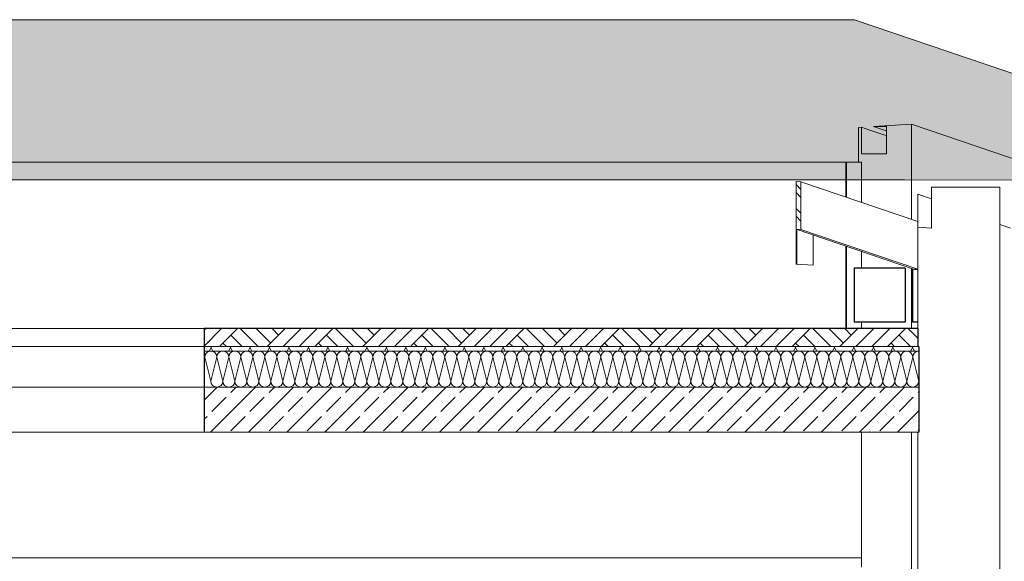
# Model space of a CAD drawing. Header units: metres. Extents: x -80 to 1923, y -189 to 69.
# Tile 251 of 256: x 1864.38 to 1868.76, y -182.23 to -179.82. Entities that reach past the tile are written whole.
import ezdxf

# ---------------------------------------------------------------- set-up
doc = ezdxf.new("R2010")
doc.units = ezdxf.units.M
doc.header["$MEASUREMENT"] = 0
for name, color, linetype in [('10 Wand außen', 7, 'Continuous'), ('Abbruch_30 Dach', 7, 'Continuous'), ('Neubau_0', 7, 'Continuous'), ('Neubau_00 Schraffuren', 7, 'Continuous'), ('Neubau_10 Wand außen', 7, 'Continuous'), ('Neubau_30 Dach', 7, 'Continuous')]:
    doc.layers.add(name, color=color, linetype=linetype)
doc.linetypes.add('Gras', pattern='A,0,[6,995_ARC_250 PAU_GR+SC_2607011.Shx,S=0.007937,R=0,X=0,Y=0.039752],-1,0', length=1)

# ---------------------------------------------------------------- blocks, each defined once
blk = doc.blocks.new('*X727', base_point=(1852.8019, -185.2541))
at = {"layer": 'Neubau_30 Dach', "color": 8, "linetype": 'Continuous', "lineweight": 18}
for p, q in [((1865.1987, -181.3336), (1865.2019, -181.3208)), ((1865.2286, -181.4274), (1865.2019, -181.3208)), ((1865.2286, -181.4274), (1865.2553, -181.3208)), ((1865.2819, -181.4274), (1865.2553, -181.3208)), ((1865.2819, -181.4274), (1865.3086, -181.3208)), ((1865.3353, -181.4274), (1865.3086, -181.3208)), ((1865.3353, -181.4274), (1865.3619, -181.3208)), ((1865.3886, -181.4274), (1865.3619, -181.3208)), ((1865.3886, -181.4274), (1865.4153, -181.3208)), ((1865.4419, -181.4274), (1865.4153, -181.3208)), ((1865.4419, -181.4274), (1865.4686, -181.3208)), ((1865.4953, -181.4274), (1865.4686, -181.3208)), ((1865.4953, -181.4274), (1865.5219, -181.3208)), ((1865.5486, -181.4274), (1865.5219, -181.3208)), ((1865.5486, -181.4274), (1865.5753, -181.3208)), ((1865.6019, -181.4274), (1865.5753, -181.3208)), ((1865.6019, -181.4274), (1865.6286, -181.3208)), ((1865.6553, -181.4274), (1865.6286, -181.3208)), ((1865.6553, -181.4274), (1865.6819, -181.3208)), ((1865.7086, -181.4274), (1865.6819, -181.3208)), ((1865.7086, -181.4274), (1865.7353, -181.3208)), ((1865.7619, -181.4274), (1865.7353, -181.3208)), ((1865.7619, -181.4274), (1865.7886, -181.3208)), ((1865.8153, -181.4274), (1865.7886, -181.3208)), ((1865.8153, -181.4274), (1865.8419, -181.3208)), ((1865.8686, -181.4274), (1865.8419, -181.3208)), ((1865.8686, -181.4274), (1865.8953, -181.3208)), ((1865.9219, -181.4274), (1865.8953, -181.3208)), ((1865.9219, -181.4274), (1865.9486, -181.3208)), ((1865.9753, -181.4274), (1865.9486, -181.3208)), ((1865.9753, -181.4274), (1866.0019, -181.3208)), ((1866.0286, -181.4274), (1866.0019, -181.3208)), ((1866.0286, -181.4274), (1866.0553, -181.3208)), ((1866.0819, -181.4274), (1866.0553, -181.3208)), ((1866.0819, -181.4274), (1866.1086, -181.3208)), ((1866.1353, -181.4274), (1866.1086, -181.3208)), ((1866.1353, -181.4274), (1866.1619, -181.3208)), ((1866.1886, -181.4274), (1866.1619, -181.3208)), ((1866.1886, -181.4274), (1866.2153, -181.3208)), ((1866.2419, -181.4274), (1866.2153, -181.3208)), ((1866.2419, -181.4274), (1866.2686, -181.3208)), ((1866.2953, -181.4274), (1866.2686, -181.3208)), ((1866.2953, -181.4274), (1866.3219, -181.3208)), ((1866.3486, -181.4274), (1866.3219, -181.3208)), ((1866.3486, -181.4274), (1866.3753, -181.3208)), ((1866.4019, -181.4274), (1866.3753, -181.3208)), ((1866.4019, -181.4274), (1866.4286, -181.3208)), ((1866.4553, -181.4274), (1866.4286, -181.3208)), ((1866.4553, -181.4274), (1866.4819, -181.3208)), ((1866.5086, -181.4274), (1866.4819, -181.3208)), ((1866.5086, -181.4274), (1866.5353, -181.3208)), ((1866.5619, -181.4274), (1866.5353, -181.3208)), ((1866.5619, -181.4274), (1866.5886, -181.3208)), ((1866.6153, -181.4274), (1866.5886, -181.3208)), ((1866.6153, -181.4274), (1866.6419, -181.3208)), ((1866.6686, -181.4274), (1866.6419, -181.3208)), ((1866.6686, -181.4274), (1866.6953, -181.3208)), ((1866.7219, -181.4274), (1866.6953, -181.3208)), ((1866.7219, -181.4274), (1866.7486, -181.3208)), ((1866.7753, -181.4274), (1866.7486, -181.3208)), ((1866.7753, -181.4274), (1866.8019, -181.3208)), ((1866.8286, -181.4274), (1866.8019, -181.3208)), ((1866.8286, -181.4274), (1866.8553, -181.3208)), ((1866.8819, -181.4274), (1866.8553, -181.3208)), ((1866.8819, -181.4274), (1866.9086, -181.3208)), ((1866.9353, -181.4274), (1866.9086, -181.3208)), ((1866.9353, -181.4274), (1866.9619, -181.3208)), ((1866.9886, -181.4274), (1866.9619, -181.3208)), ((1866.9886, -181.4274), (1867.0153, -181.3208)), ((1867.0419, -181.4274), (1867.0153, -181.3208)), ((1867.0419, -181.4274), (1867.0686, -181.3208)), ((1867.0953, -181.4274), (1867.0686, -181.3208)), ((1867.0953, -181.4274), (1867.1219, -181.3208)), ((1867.1486, -181.4274), (1867.1219, -181.3208)), ((1867.1486, -181.4274), (1867.1753, -181.3208)), ((1867.2019, -181.4274), (1867.1753, -181.3208)), ((1867.2019, -181.4274), (1867.2286, -181.3208)), ((1867.2553, -181.4274), (1867.2286, -181.3208)), ((1867.2553, -181.4274), (1867.2819, -181.3208)), ((1867.3086, -181.4274), (1867.2819, -181.3208)), ((1867.3086, -181.4274), (1867.3353, -181.3208)), ((1867.3619, -181.4274), (1867.3353, -181.3208)), ((1867.3619, -181.4274), (1867.3886, -181.3208)), ((1867.4153, -181.4274), (1867.3886, -181.3208)), ((1867.4153, -181.4274), (1867.4419, -181.3208)), ((1867.4686, -181.4274), (1867.4419, -181.3208)), ((1867.4686, -181.4274), (1867.4953, -181.3208)), ((1867.5219, -181.4274), (1867.4953, -181.3208)), ((1867.5219, -181.4274), (1867.5486, -181.3208)), ((1867.5753, -181.4274), (1867.5486, -181.3208)), ((1867.5753, -181.4274), (1867.6019, -181.3208)), ((1867.6286, -181.4274), (1867.6019, -181.3208)), ((1867.6286, -181.4274), (1867.6553, -181.3208)), ((1867.6819, -181.4274), (1867.6553, -181.3208)), ((1867.6819, -181.4274), (1867.7086, -181.3208)), ((1867.7353, -181.4274), (1867.7086, -181.3208)), ((1867.7353, -181.4274), (1867.7619, -181.3208)), ((1867.7886, -181.4274), (1867.7619, -181.3208)), ((1867.7886, -181.4274), (1867.8153, -181.3208)), ((1867.8419, -181.4274), (1867.8153, -181.3208)), ((1867.8419, -181.4274), (1867.8686, -181.3208)), ((1867.8953, -181.4274), (1867.8686, -181.3208)), ((1867.8953, -181.4274), (1867.9219, -181.3208)), ((1867.9486, -181.4274), (1867.9219, -181.3208)), ((1867.9486, -181.4274), (1867.9753, -181.3208)), ((1868.0019, -181.4274), (1867.9753, -181.3208)), ((1868.0019, -181.4274), (1868.0286, -181.3208)), ((1868.0553, -181.4274), (1868.0286, -181.3208)), ((1868.0553, -181.4274), (1868.0819, -181.3208)), ((1868.1086, -181.4274), (1868.0819, -181.3208)), ((1868.1086, -181.4274), (1868.1353, -181.3208)), ((1868.1619, -181.4274), (1868.1353, -181.3208)), ((1868.1619, -181.4274), (1868.1886, -181.3208)), ((1868.2153, -181.4274), (1868.1886, -181.3208)), ((1868.2153, -181.4274), (1868.2419, -181.3208)), ((1868.2686, -181.4274), (1868.2419, -181.3208)), ((1868.2686, -181.4274), (1868.2953, -181.3208)), ((1868.3219, -181.4274), (1868.2953, -181.3208)), ((1868.3219, -181.4274), (1868.3486, -181.3208)), ((1868.3753, -181.4274), (1868.3486, -181.3208)), ((1868.3753, -181.4274), (1868.3761, -181.424))]:
    blk.add_line(p, q, dxfattribs=at)
for centre, start, end in [((1865.1753, -181.3208), 0, 28.3705), ((1865.2286, -181.3208), 90, 180), ((1865.2286, -181.3208), 0, 90), ((1865.2819, -181.3208), 90, 180), ((1865.2819, -181.3208), 0, 90), ((1865.3353, -181.3208), 90, 180), ((1865.3353, -181.3208), 0, 90), ((1865.3886, -181.3208), 90, 180), ((1865.3886, -181.3208), 0, 90), ((1865.4419, -181.3208), 90, 180), ((1865.4419, -181.3208), 0, 90), ((1865.4953, -181.3208), 90, 180), ((1865.4953, -181.3208), 0, 90), ((1865.5486, -181.3208), 90, 180), ((1865.5486, -181.3208), 0, 90), ((1865.6019, -181.3208), 90, 180), ((1865.6019, -181.3208), 0, 90), ((1865.6553, -181.3208), 90, 180), ((1865.6553, -181.3208), 0, 90), ((1865.7086, -181.3208), 90, 180), ((1865.7086, -181.3208), 0, 90), ((1865.7619, -181.3208), 90, 180), ((1865.7619, -181.3208), 0, 90), ((1865.8153, -181.3208), 90, 180), ((1865.8153, -181.3208), 0, 90), ((1865.8686, -181.3208), 90, 180), ((1865.8686, -181.3208), 0, 90), ((1865.9219, -181.3208), 90, 180), ((1865.9219, -181.3208), 0, 90), ((1865.9753, -181.3208), 90, 180), ((1865.9753, -181.3208), 0, 90), ((1866.0286, -181.3208), 90, 180), ((1866.0286, -181.3208), 0, 90), ((1866.0819, -181.3208), 90, 180), ((1866.0819, -181.3208), 0, 90), ((1866.1353, -181.3208), 90, 180), ((1866.1353, -181.3208), 0, 90), ((1866.1886, -181.3208), 90, 180), ((1866.1886, -181.3208), 0, 90), ((1866.2419, -181.3208), 90, 180), ((1866.2419, -181.3208), 0, 90), ((1866.2953, -181.3208), 90, 180), ((1866.2953, -181.3208), 0, 90), ((1866.3486, -181.3208), 90, 180), ((1866.3486, -181.3208), 0, 90), ((1866.4019, -181.3208), 90, 180), ((1866.4019, -181.3208), 0, 90), ((1866.4553, -181.3208), 90, 180), ((1866.4553, -181.3208), 0, 90), ((1866.5086, -181.3208), 90, 180), ((1866.5086, -181.3208), 0, 90), ((1866.5619, -181.3208), 90, 180), ((1866.5619, -181.3208), 0, 90), ((1866.6153, -181.3208), 90, 180), ((1866.6153, -181.3208), 0, 90), ((1866.6686, -181.3208), 90, 180), ((1866.6686, -181.3208), 0, 90), ((1866.7219, -181.3208), 90, 180), ((1866.7219, -181.3208), 0, 90), ((1866.7753, -181.3208), 90, 180), ((1866.7753, -181.3208), 0, 90), ((1866.8286, -181.3208), 90, 180), ((1866.8286, -181.3208), 0, 90), ((1866.8819, -181.3208), 90, 180), ((1866.8819, -181.3208), 0, 90), ((1866.9353, -181.3208), 90, 180), ((1866.9353, -181.3208), 0, 90), ((1866.9886, -181.3208), 90, 180), ((1866.9886, -181.3208), 0, 90), ((1867.0419, -181.3208), 90, 180), ((1867.0419, -181.3208), 0, 90), ((1867.0953, -181.3208), 90, 180), ((1867.0953, -181.3208), 0, 90), ((1867.1486, -181.3208), 90, 180), ((1867.1486, -181.3208), 0, 90), ((1867.2019, -181.3208), 90, 180), ((1867.2019, -181.3208), 0, 90), ((1867.2553, -181.3208), 90, 180), ((1867.2553, -181.3208), 0, 90), ((1867.3086, -181.3208), 90, 180), ((1867.3086, -181.3208), 0, 90), ((1867.3619, -181.3208), 90, 180), ((1867.3619, -181.3208), 0, 90), ((1867.4153, -181.3208), 90, 180), ((1867.4153, -181.3208), 0, 90), ((1867.4686, -181.3208), 90, 180), ((1867.4686, -181.3208), 0, 90), ((1867.5219, -181.3208), 90, 180), ((1867.5219, -181.3208), 0, 90), ((1867.5753, -181.3208), 90, 180), ((1867.5753, -181.3208), 0, 90), ((1867.6286, -181.3208), 90, 180), ((1867.6286, -181.3208), 0, 90), ((1867.6819, -181.3208), 90, 180), ((1867.6819, -181.3208), 0, 90), ((1867.7353, -181.3208), 90, 180), ((1867.7353, -181.3208), 0, 90), ((1867.7886, -181.3208), 90, 180), ((1867.7886, -181.3208), 0, 90), ((1867.8419, -181.3208), 90, 180), ((1867.8419, -181.3208), 0, 90), ((1867.8953, -181.3208), 90, 180), ((1867.8953, -181.3208), 0, 90), ((1867.9486, -181.3208), 90, 180), ((1867.9486, -181.3208), 0, 90), ((1868.0019, -181.3208), 90, 180), ((1868.0019, -181.3208), 0, 90), ((1868.0553, -181.3208), 90, 180), ((1868.0553, -181.3208), 0, 90), ((1868.1086, -181.3208), 90, 180), ((1868.1086, -181.3208), 0, 90), ((1868.1619, -181.3208), 90, 180), ((1868.1619, -181.3208), 0, 90), ((1868.2153, -181.3208), 90, 180), ((1868.2153, -181.3208), 0, 90), ((1868.2686, -181.3208), 90, 180), ((1868.2686, -181.3208), 0, 90), ((1868.3219, -181.3208), 90, 180), ((1868.3219, -181.3208), 0, 90), ((1868.3753, -181.3208), 90, 180), ((1868.3753, -181.3208), 88.1711, 90), ((1865.2019, -181.4274), 263.1018, 270), ((1865.2553, -181.4274), 180, 270), ((1865.2553, -181.4274), 270, 0), ((1865.3086, -181.4274), 180, 270), ((1865.3086, -181.4274), 270, 0), ((1865.3619, -181.4274), 180, 270), ((1865.3619, -181.4274), 270, 0), ((1865.4153, -181.4274), 180, 270), ((1865.4153, -181.4274), 270, 0), ((1865.4686, -181.4274), 180, 270), ((1865.4686, -181.4274), 270, 0), ((1865.5219, -181.4274), 180, 270), ((1865.5219, -181.4274), 270, 0), ((1865.5753, -181.4274), 180, 270), ((1865.5753, -181.4274), 270, 0), ((1865.6286, -181.4274), 180, 270), ((1865.6286, -181.4274), 270, 0), ((1865.6819, -181.4274), 180, 270), ((1865.6819, -181.4274), 270, 0), ((1865.7353, -181.4274), 180, 270), ((1865.7353, -181.4274), 270, 0), ((1865.7886, -181.4274), 180, 270), ((1865.7886, -181.4274), 270, 0), ((1865.8419, -181.4274), 180, 270), ((1865.8419, -181.4274), 270, 0), ((1865.8953, -181.4274), 180, 270), ((1865.8953, -181.4274), 270, 0), ((1865.9486, -181.4274), 180, 270), ((1865.9486, -181.4274), 270, 0), ((1866.0019, -181.4274), 180, 270), ((1866.0019, -181.4274), 270, 0), ((1866.0553, -181.4274), 180, 270), ((1866.0553, -181.4274), 270, 0), ((1866.1086, -181.4274), 180, 270), ((1866.1086, -181.4274), 270, 0), ((1866.1619, -181.4274), 180, 270), ((1866.1619, -181.4274), 270, 0), ((1866.2153, -181.4274), 180, 270), ((1866.2153, -181.4274), 270, 0), ((1866.2686, -181.4274), 180, 270), ((1866.2686, -181.4274), 270, 0), ((1866.3219, -181.4274), 180, 270), ((1866.3219, -181.4274), 270, 0), ((1866.3753, -181.4274), 180, 270), ((1866.3753, -181.4274), 270, 0), ((1866.4286, -181.4274), 180, 270), ((1866.4286, -181.4274), 270, 0), ((1866.4819, -181.4274), 180, 270), ((1866.4819, -181.4274), 270, 0), ((1866.5353, -181.4274), 180, 270), ((1866.5353, -181.4274), 270, 0), ((1866.5886, -181.4274), 180, 270), ((1866.5886, -181.4274), 270, 0), ((1866.6419, -181.4274), 180, 270), ((1866.6419, -181.4274), 270, 0), ((1866.6953, -181.4274), 180, 270), ((1866.6953, -181.4274), 270, 0), ((1866.7486, -181.4274), 180, 270), ((1866.7486, -181.4274), 270, 0), ((1866.8019, -181.4274), 180, 270), ((1866.8019, -181.4274), 270, 0), ((1866.8553, -181.4274), 180, 270), ((1866.8553, -181.4274), 270, 0), ((1866.9086, -181.4274), 180, 270), ((1866.9086, -181.4274), 270, 0), ((1866.9619, -181.4274), 180, 270), ((1866.9619, -181.4274), 270, 0), ((1867.0153, -181.4274), 180, 270), ((1867.0153, -181.4274), 270, 0), ((1867.0686, -181.4274), 180, 270), ((1867.0686, -181.4274), 270, 0), ((1867.1219, -181.4274), 180, 270), ((1867.1219, -181.4274), 270, 0), ((1867.1753, -181.4274), 180, 270), ((1867.1753, -181.4274), 270, 0), ((1867.2286, -181.4274), 180, 270), ((1867.2286, -181.4274), 270, 0), ((1867.2819, -181.4274), 180, 270), ((1867.2819, -181.4274), 270, 0), ((1867.3353, -181.4274), 180, 270), ((1867.3353, -181.4274), 270, 0), ((1867.3886, -181.4274), 180, 270), ((1867.3886, -181.4274), 270, 0), ((1867.4419, -181.4274), 180, 270), ((1867.4419, -181.4274), 270, 0), ((1867.4953, -181.4274), 180, 270), ((1867.4953, -181.4274), 270, 0), ((1867.5486, -181.4274), 180, 270), ((1867.5486, -181.4274), 270, 0), ((1867.6019, -181.4274), 180, 270), ((1867.6019, -181.4274), 270, 0), ((1867.6553, -181.4274), 180, 270), ((1867.6553, -181.4274), 270, 0), ((1867.7086, -181.4274), 180, 270), ((1867.7086, -181.4274), 270, 0), ((1867.7619, -181.4274), 180, 270), ((1867.7619, -181.4274), 270, 0), ((1867.8153, -181.4274), 180, 270), ((1867.8153, -181.4274), 270, 0), ((1867.8686, -181.4274), 180, 270), ((1867.8686, -181.4274), 270, 0), ((1867.9219, -181.4274), 180, 270), ((1867.9219, -181.4274), 270, 0), ((1867.9753, -181.4274), 180, 270), ((1867.9753, -181.4274), 270, 0), ((1868.0286, -181.4274), 180, 270), ((1868.0286, -181.4274), 270, 0), ((1868.0819, -181.4274), 180, 270), ((1868.0819, -181.4274), 270, 0), ((1868.1353, -181.4274), 180, 270), ((1868.1353, -181.4274), 270, 0), ((1868.1886, -181.4274), 180, 270), ((1868.1886, -181.4274), 270, 0), ((1868.2419, -181.4274), 180, 270), ((1868.2419, -181.4274), 270, 0), ((1868.2953, -181.4274), 180, 270), ((1868.2953, -181.4274), 270, 0), ((1868.3486, -181.4274), 180, 270), ((1868.3486, -181.4274), 270, 0), ((1868.4019, -181.4274), 180, 194.5244)]:
    blk.add_arc(centre, 0.0267, start, end, dxfattribs=at)

msp = doc.modelspace()

# ---------------------------------------------------------------- hatches: boundary and pattern name
at = {"layer": 'Abbruch_30 Dach', "linetype": 'Continuous', "lineweight": 0, "true_color": 0x000000}
h = msp.add_hatch(dxfattribs=at)
h.set_pattern_fill('Metall_Stahl_0003', color=18, style=0, pattern_type=2)
h.set_pattern_definition([(135, (1852.80192, -185.2541), (0.053033, 0.053033), []), (135, (1852.78424, -185.27178), (0.053033, 0.053033), [])])
h.paths.add_polyline_path([(1867.8301, -180.5407), (1867.8301, -180.7525), (1867.8518, -180.7535), (1867.8518, -180.5418)])
at = {"layer": 'Neubau_00 Schraffuren', "linetype": 'Continuous', "lineweight": 0, "true_color": 0x00101f}
msp.add_hatch(color=168, dxfattribs=at).paths.add_polyline_path([(1868.0894, -179.8217), (1854.2353, -179.8217), (1854.2353, -180.4579), (1855.058, -180.7371), (1855.058, -180.5332), (1868.3114, -180.5332), (1870.1907, -180.5347)])
at = {"layer": 'Neubau_30 Dach', "linetype": 'Continuous', "lineweight": 18, "true_color": 0xa88f73}
h = msp.add_hatch(dxfattribs=at)
h.set_pattern_fill('Natur_Boden_gewachsen_0003', color=33, style=0, pattern_type=2)
h.set_pattern_definition([(45, (1852.80192, -185.2541), (-0.106066, 0.106066), []), (45, (1852.76657, -185.21875), (-0.212132, 0.212132), []), (45, (1852.7312, -185.1834), (-0.212132, 0.212132), []), (135, (1852.695855, -185.148036), (0.03535534, 0.03535534), [0.15, -0.15])])
h.paths.add_polyline_path([(1868.3713, -181.1941), (1865.1987, -181.1941), (1865.1987, -181.2741), (1868.3713, -181.2741)])
at = {"layer": 'Neubau_30 Dach', "linetype": 'Continuous', "lineweight": 0, "true_color": 0x000000}
h = msp.add_hatch(dxfattribs=at)
h.set_pattern_fill('Dämmung_weich_0003', color=18, style=0, pattern_type=2)
h.set_pattern_definition([(60, (1852.80192, -185.2541), (-0.0649519, 0.0375), []), (120, (1852.80192, -185.2541), (0.0649519, 0.0375), [])])
h.paths.add_polyline_path([(1868.3761, -181.2741), (1865.1987, -181.2741), (1865.1987, -181.2941), (1868.3761, -181.2941)])
h = msp.add_hatch(dxfattribs=at)
h.set_pattern_fill('Beton_Stahlbeton_0003', color=18, style=0, pattern_type=2)
h.set_pattern_definition([(45, (1852.80192, -185.2541), (-0.0848528, 0.0848528), []), (45, (1852.7595, -185.21168), (-0.0848528, 0.0848528), [0.09, -0.03])])
h.paths.add_polyline_path([(1865.1987, -181.6541), (1868.3761, -181.6541), (1868.3761, -181.4541), (1865.1987, -181.4541)])

# ---------------------------------------------------------------- linework, layer by layer
at = {"layer": '10 Wand außen', "color": 7, "linetype": 'Continuous', "lineweight": 13}
for p, q in [((1868.4322, -180.5657), (1868.4328, -180.5657)), ((1868.7363, -180.5657), (1868.4322, -180.5657)), ((1868.4328, -180.5657), (1868.4328, -180.7472)), ((1868.7363, -180.5657), (1868.7363, -183.1591)), ((1868.3713, -180.7442), (1868.3713, -181.1941)), ((1868.3713, -180.7442), (1868.4328, -180.7472)), ((1868.3713, -181.6541), (1868.3713, -183.1591))]:
    msp.add_line(p, q, dxfattribs=at)
at = {"layer": '10 Wand außen', "color": 7, "linetype": 'Continuous', "lineweight": 18}
for p, q in [((1868.4328, -180.5659), (1868.4322, -180.5657)), ((1868.3713, -180.5962), (1868.3712, -180.7415)), ((1868.4328, -180.6171), (1868.3713, -180.5962)), ((1868.3713, -180.7703), (1868.3713, -180.5962)), ((1868.3712, -180.7415), (1868.3712, -181.1941)), ((1868.3713, -180.7442), (1868.3713, -180.7703)), ((1868.7835, -180.7473), (1868.7363, -180.7313)), ((1868.3712, -181.6541), (1868.3712, -185.2541))]:
    msp.add_line(p, q, dxfattribs=at)
at = {"layer": 'Abbruch_30 Dach', "color": 7, "linetype": 'Continuous', "lineweight": 13}
for p, q in [((1867.8301, -180.5407), (1867.8301, -180.7525)), ((1867.8301, -180.5407), (1867.8518, -180.5418)), ((1867.8518, -180.5418), (1868.3712, -180.7183)), ((1867.8518, -180.5418), (1867.8518, -180.7535)), ((1867.8301, -180.7525), (1868.3572, -180.9316)), ((1867.8301, -180.7525), (1867.8518, -180.7535)), ((1867.8518, -180.7535), (1868.3712, -180.93))]:
    msp.add_line(p, q, dxfattribs=at)
at = {"layer": 'Abbruch_30 Dach', "color": 7, "linetype": 'Continuous', "lineweight": 25}
for p, q in [((1868.0877, -180.9263), (1868.0877, -181.1663)), ((1868.3143, -180.9263), (1868.0877, -180.9263)), ((1868.3143, -180.9263), (1868.3143, -181.1663)), ((1868.3474, -180.9283), (1868.3474, -181.1663)), ((1868.3712, -180.9323), (1868.3572, -180.9316)), ((1868.3143, -181.1663), (1868.0877, -181.1663)), ((1868.3712, -181.1663), (1868.3474, -181.1663))]:
    msp.add_line(p, q, dxfattribs=at)
at = {"layer": 'Neubau_0', "color": 103, "linetype": 'Gras', "lineweight": 18, "true_color": 0x73a881}
msp.add_line((1865.1987, -181.1941), (1868.3715, -181.1941), dxfattribs=at)
at = {"layer": 'Neubau_00 Schraffuren', "color": 7, "linetype": 'Continuous', "lineweight": 13, "flags": 128}
msp.add_lwpolyline([(1868.0894, -179.8217), (1854.2353, -179.8217), (1854.2353, -180.4579), (1855.058, -180.7371), (1855.058, -180.5332), (1868.3114, -180.5332), (1870.1907, -180.5347)], close=True, dxfattribs=at)
at = {"layer": 'Neubau_10 Wand außen', "color": 7, "linetype": 'Continuous', "lineweight": 18}
for p, q in [((1868.1205, -180.2992), (1868.107, -180.3)), ((1868.107, -180.4541), (1868.107, -180.3)), ((1868.1542, -180.3107), (1868.1205, -180.2992)), ((1868.1205, -180.4171), (1868.1205, -180.2992)), ((1868.1542, -180.3107), (1868.2198, -180.3329)), ((1868.3426, -180.2863), (1868.1747, -180.2961)), ((1868.1747, -180.2961), (1868.2314, -180.2961)), ((1868.2176, -180.3107), (1868.1747, -180.2961)), ((1868.2314, -180.3154), (1868.2176, -180.3107)), ((1868.2314, -180.2961), (1868.2314, -180.4171)), ((1868.3426, -180.2863), (1868.3426, -180.7086)), ((1869.7013, -180.7473), (1868.3426, -180.2863)), ((1868.2314, -180.3368), (1868.2198, -180.3329)), ((1868.0516, -180.4541), (1857.3532, -180.4541)), ((1868.0516, -180.6097), (1868.0516, -180.4541)), ((1868.0516, -180.4541), (1868.0545, -180.4541)), ((1868.0545, -180.4541), (1868.1208, -180.4541)), ((1868.0545, -180.6107), (1868.0545, -180.4541)), ((1868.1208, -180.4171), (1868.1205, -180.4171)), ((1868.2314, -180.4171), (1868.1208, -180.4171)), ((1868.1208, -180.6332), (1868.1208, -180.4541)), ((1868.1208, -180.6332), (1868.1208, -180.4541)), ((1867.8306, -180.9084), (1867.8306, -180.7526)), ((1867.8335, -180.9086), (1867.8335, -180.7536)), ((1867.9064, -180.7784), (1867.9064, -180.9122)), ((1868.0516, -181.1941), (1868.0516, -180.8277)), ((1868.0545, -181.1941), (1868.0545, -180.8287)), ((1868.1208, -180.9263), (1868.1208, -180.8512)), ((1868.1208, -180.9263), (1868.1208, -180.8513)), ((1867.9064, -180.9122), (1867.8306, -180.9084)), ((1868.3426, -180.9266), (1868.3426, -181.1941)), ((1868.1208, -181.1941), (1868.1208, -181.1663)), ((1868.1208, -181.1941), (1868.1208, -181.1663)), ((1868.1208, -182.212), (1868.1208, -181.6541)), ((1868.1208, -182.212), (1868.1208, -181.6541)), ((1868.3426, -181.6541), (1868.3426, -185.2541)), ((1868.1208, -182.212), (1863.8765, -182.212)), ((1868.1208, -182.2541), (1868.1208, -182.212))]:
    msp.add_line(p, q, dxfattribs=at)
at = {"layer": 'Neubau_30 Dach', "color": 9, "linetype": 'Continuous', "lineweight": 18}
for p, q in [((1864.1987, -181.1941), (1865.1987, -181.1941)), ((1864.1987, -181.2741), (1865.1987, -181.2741)), ((1865.1987, -181.4541), (1864.1987, -181.4541)), ((1864.1987, -181.6541), (1865.1987, -181.6541))]:
    msp.add_line(p, q, dxfattribs=at)
at = {"layer": 'Neubau_30 Dach', "color": 7, "linetype": 'Continuous', "lineweight": 25}
for q in [(1865.1987, -181.1941), (1868.3713, -181.2741)]:
    msp.add_line((1868.3713, -181.1941), q, dxfattribs=at)
at = {"layer": 'Neubau_30 Dach', "color": 7, "linetype": 'Continuous', "lineweight": 18}
for p, q in [((1868.3761, -181.2941), (1865.1987, -181.2941)), ((1868.3761, -181.4541), (1865.1987, -181.4541)), ((1868.3713, -181.6541), (1865.1987, -181.6541)), ((1868.3761, -181.6541), (1868.3713, -181.6541))]:
    msp.add_line(p, q, dxfattribs=at)
at = {"layer": 'Neubau_30 Dach', "color": 7, "linetype": 'Continuous', "lineweight": 25, "flags": 128}
for points in [[(1865.1987, -181.1941), (1865.1987, -181.2741), (1865.1987, -181.2941), (1865.1987, -181.4541), (1865.1987, -181.6541)], [(1868.3761, -181.2741), (1868.3761, -181.2941), (1868.3761, -181.4541), (1868.3761, -181.6541)]]:
    msp.add_lwpolyline(points, dxfattribs=at)
at = {"layer": 'Neubau_30 Dach', "color": 7, "linetype": 'Continuous', "lineweight": 18, "flags": 128}
msp.add_lwpolyline([(1868.3761, -181.2741), (1868.3713, -181.2741), (1865.1987, -181.2741)], dxfattribs=at)

# ---------------------------------------------------------------- block references
at = {"layer": 'Neubau_30 Dach', "lineweight": 0}
msp.add_blockref('*X727', (1852.8019, -185.2541), dxfattribs=at)

doc.saveas('drawing.dxf')
